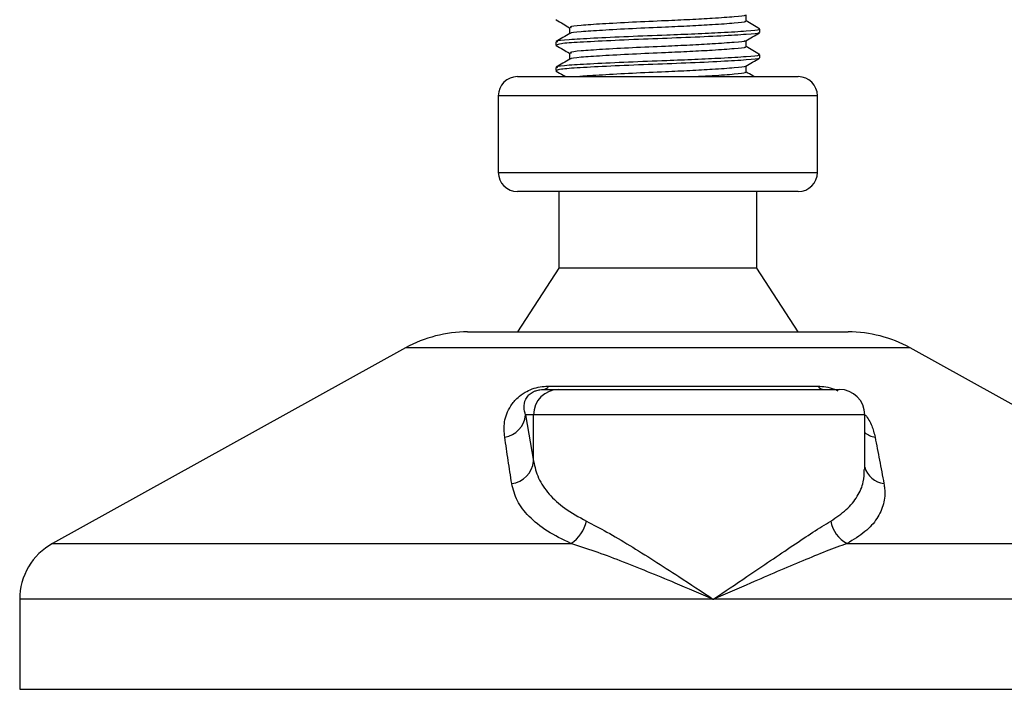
# Model space of a CAD drawing. Header units: millimetres. Extents: x 0 to 420, y 0 to 297.
# Tile 89 of 163: x 176.36 to 178.51, y 204.85 to 206.31. Entities that reach past the tile are written whole.
import ezdxf

# ---------------------------------------------------------------- set-up
doc = ezdxf.new("R2010")
doc.units = ezdxf.units.MM

msp = doc.modelspace()

# ---------------------------------------------------------------- linework, layer by layer
at = {"color": 7, "linetype": 'Continuous', "lineweight": 25}
for p, q in [((177.53214, 206.31175), (177.53402, 206.31144)), ((177.94748, 206.30874), (177.94748, 206.32232)), ((177.56199, 206.29481), (177.56199, 206.28128)), ((177.97764, 206.28438), (177.97764, 206.29135)), ((177.53183, 206.2635), (177.53183, 206.25651)), ((177.94748, 206.25301), (177.94748, 206.2666)), ((177.53214, 206.25602), (177.53402, 206.25571)), ((177.56199, 206.23908), (177.56199, 206.22555)), ((177.97764, 206.22865), (177.97764, 206.23562)), ((177.53183, 206.20777), (177.53183, 206.20078)), ((177.53214, 206.20029), (177.53402, 206.19998)), ((177.94748, 206.19729), (177.94748, 206.21087)), ((177.44824, 206.18766), (178.06123, 206.18766)), ((177.40644, 206.14586), (177.40644, 205.97868)), ((178.10302, 206.14586), (177.40644, 206.14586)), ((178.10302, 205.97868), (178.10302, 206.14586)), ((177.40644, 205.97868), (178.10302, 205.97868)), ((177.44939, 205.93689), (177.44824, 205.93689)), ((178.06123, 205.93689), (177.44939, 205.93689)), ((177.53879, 205.93689), (177.53879, 205.76971)), ((177.97067, 205.76971), (177.97067, 205.93689)), ((177.53879, 205.76971), (177.44824, 205.63039)), ((177.53961, 205.76971), (177.53879, 205.76971)), ((177.97067, 205.76971), (177.53961, 205.76971)), ((178.06123, 205.63039), (177.97067, 205.76971)), ((177.33913, 205.63039), (178.17033, 205.63039)), ((177.20414, 205.5955), (176.43339, 205.16863)), ((178.30533, 205.5955), (177.20414, 205.5955)), ((179.07608, 205.16863), (178.30533, 205.5955)), ((177.51588, 205.51198), (178.10393, 205.51198)), ((177.50669, 205.50501), (177.53878, 205.50501)), ((177.53878, 205.50501), (178.15062, 205.50501)), ((177.46588, 205.44928), (177.48327, 205.34803)), ((177.48327, 205.44928), (177.46588, 205.44928)), ((177.48327, 205.34803), (177.48327, 205.44928)), ((178.20635, 205.44928), (177.48327, 205.44928)), ((178.20635, 205.32993), (178.20635, 205.44928)), ((176.43339, 205.16863), (177.56469, 205.16863)), ((178.16782, 205.16863), (179.07608, 205.16863)), ((176.36157, 205.04676), (176.36157, 204.85022)), ((177.87553, 205.04676), (176.36157, 205.04676)), ((179.1479, 205.04676), (177.87553, 205.04676)), ((176.36157, 204.85022), (179.1479, 204.85022))]:
    msp.add_line(p, q, dxfattribs=at)
for centre, radius, start, end in [((177.44824, 206.14586), 0.04179, 90, 180), ((178.06123, 206.14586), 0.04179, 0, 90), ((177.44824, 205.97868), 0.04179, 180, 270), ((178.06123, 205.97868), 0.04179, 270, 0), ((177.33913, 205.35176), 0.27863, 90, 118.97971), ((178.17033, 205.35176), 0.27863, 61.02029, 90), ((177.50491, 205.51689), 0.01202, 278.49257, 335.89592), ((178.1184, 205.52343), 0.01845, 218.34182, 266.79191), ((177.53889, 205.44939), 0.05562, 90.1083, 180.10789), ((178.15062, 205.44928), 0.05573, 0, 90), ((177.4118, 205.45415), 0.0543, 279.07467, 354.85539), ((178.23963, 205.45497), 0.05548, 233.12971, 258.87121), ((177.42911, 205.3533), 0.05441, 276.94193, 354.44804), ((178.25495, 205.34956), 0.05073, 196.64517, 262.38361), ((177.52503, 205.23236), 0.07506, 301.89425, 348.4889), ((178.19964, 205.22958), 0.06876, 190.22117, 242.43176), ((176.50089, 205.04676), 0.13932, 118.97971, 180)]:
    msp.add_arc(centre, radius, start, end, dxfattribs=at)
for points, knots in [([(177.53268, 206.31143), (177.53773, 206.30851), (177.5475, 206.30285), (177.55727, 206.2972), (177.56199, 206.29446)], [0, 0, 0, 0, 0.5163558, 1, 1, 1, 1]), ([(177.94405, 206.30875), (177.94491, 206.30828), (177.94792, 206.30665), (177.92412, 206.30423), (177.88032, 206.30106), (177.82597, 206.29804), (177.76581, 206.29538), (177.6976, 206.29238), (177.63108, 206.2887), (177.58473, 206.28563), (177.56194, 206.28316), (177.5641, 206.28183), (177.56436, 206.28167)], [0, 0, 0, 0, 0.0490909, 0.1710963, 0.2961678, 0.392313, 0.4852006, 0.6086368, 0.7355098, 0.8574829, 0.9826005, 1, 1, 1, 1]), ([(177.94484, 206.32177), (177.94505, 206.32161), (177.94675, 206.3203), (177.9235, 206.31817), (177.88045, 206.31499), (177.82594, 206.31197), (177.76583, 206.30931), (177.69756, 206.30631), (177.63122, 206.30263), (177.58421, 206.29956), (177.56101, 206.29683), (177.56439, 206.29525), (177.56528, 206.29483)], [0, 0, 0, 0, 0.01700891, 0.13954292, 0.26515642, 0.36171819, 0.45500832, 0.57897936, 0.70640208, 0.8289037, 0.95456345, 1, 1, 1, 1]), ([(177.97709, 206.29199), (177.97204, 206.29491), (177.96217, 206.30063), (177.9523, 206.30634), (177.94748, 206.30914)], [0, 0, 0, 0, 0.5112595, 1, 1, 1, 1]), ([(177.97366, 206.29135), (177.97467, 206.29087), (177.97817, 206.28924), (177.95064, 206.28681), (177.89998, 206.28364), (177.83711, 206.28062), (177.76756, 206.27796), (177.68862, 206.27496), (177.61189, 206.27129), (177.55754, 206.26822), (177.53073, 206.26549), (177.53459, 206.26391), (177.53561, 206.2635)], [0, 0, 0, 0, 0.0482673, 0.1669875, 0.2886879, 0.3822403, 0.4726264, 0.5927373, 0.7161886, 0.8348774, 0.9566226, 1, 1, 1, 1]), ([(177.56265, 206.28166), (177.55761, 206.27874), (177.54752, 206.27289), (177.53742, 206.26705), (177.53238, 206.26413)], [0, 0, 0, 0, 0.4998987, 1, 1, 1, 1]), ([(177.97447, 206.28357), (177.97479, 206.28337), (177.97696, 206.28202), (177.95002, 206.27986), (177.89572, 206.27639), (177.81808, 206.2728), (177.73223, 206.26978), (177.6492, 206.26618), (177.58227, 206.26273), (177.53884, 206.25978), (177.53541, 206.25756), (177.53378, 206.25651)], [0, 0, 0, 0, 0.02094603, 0.1431057, 0.26833207, 0.39481226, 0.5164381, 0.64283453, 0.76819743, 0.89026332, 1, 1, 1, 1]), ([(177.94484, 206.26605), (177.94505, 206.26589), (177.94675, 206.26457), (177.9235, 206.26244), (177.88045, 206.25926), (177.82594, 206.25624), (177.76583, 206.25358), (177.69756, 206.25058), (177.63122, 206.24691), (177.58421, 206.24384), (177.56101, 206.24111), (177.56439, 206.23952), (177.56528, 206.2391)], [0, 0, 0, 0, 0.0170089, 0.1395429, 0.2651564, 0.3617182, 0.4550083, 0.5789794, 0.7064021, 0.8289037, 0.9545634, 1, 1, 1, 1]), ([(177.94652, 206.26604), (177.95156, 206.26896), (177.96165, 206.27481), (177.97174, 206.28065), (177.97678, 206.28357)], [0, 0, 0, 0, 0.4999098, 1, 1, 1, 1]), ([(177.53268, 206.2557), (177.53773, 206.25278), (177.5475, 206.24713), (177.55727, 206.24147), (177.56199, 206.23873)], [0, 0, 0, 0, 0.5163558, 1, 1, 1, 1]), ([(177.94405, 206.25302), (177.94491, 206.25255), (177.94792, 206.25092), (177.92412, 206.2485), (177.88032, 206.24533), (177.82597, 206.24231), (177.76581, 206.23965), (177.6976, 206.23665), (177.63108, 206.23297), (177.58473, 206.2299), (177.56194, 206.22744), (177.5641, 206.22611), (177.56436, 206.22595)], [0, 0, 0, 0, 0.0490909, 0.1710963, 0.2961678, 0.392313, 0.4852006, 0.6086368, 0.7355098, 0.8574829, 0.9826005, 1, 1, 1, 1]), ([(177.97709, 206.23626), (177.97204, 206.23919), (177.96217, 206.2449), (177.9523, 206.25062), (177.94748, 206.25341)], [0, 0, 0, 0, 0.5112595, 1, 1, 1, 1]), ([(177.56265, 206.22593), (177.55761, 206.22301), (177.54752, 206.21716), (177.53742, 206.21132), (177.53238, 206.2084)], [0, 0, 0, 0, 0.4998987, 1, 1, 1, 1]), ([(177.97366, 206.23562), (177.97467, 206.23515), (177.97817, 206.23351), (177.95064, 206.23109), (177.89998, 206.22791), (177.83711, 206.2249), (177.76756, 206.22223), (177.68862, 206.21923), (177.61189, 206.21556), (177.55754, 206.21249), (177.53073, 206.20977), (177.53459, 206.20819), (177.53561, 206.20777)], [0, 0, 0, 0, 0.04826734, 0.16698745, 0.28868792, 0.3822403, 0.47262643, 0.59273734, 0.71618864, 0.8348774, 0.95662262, 1, 1, 1, 1]), ([(177.97447, 206.22785), (177.97479, 206.22765), (177.97696, 206.22629), (177.95002, 206.22413), (177.89572, 206.22067), (177.81808, 206.21707), (177.73223, 206.21405), (177.6492, 206.21046), (177.58227, 206.207), (177.53884, 206.20406), (177.53541, 206.20183), (177.53378, 206.20078)], [0, 0, 0, 0, 0.020946, 0.1431057, 0.2683321, 0.3948123, 0.5164381, 0.6428345, 0.7681974, 0.8902633, 1, 1, 1, 1]), ([(177.94652, 206.21032), (177.95156, 206.21324), (177.96165, 206.21908), (177.97174, 206.22492), (177.97678, 206.22784)], [0, 0, 0, 0, 0.4999098, 1, 1, 1, 1]), ([(177.53268, 206.19998), (177.53773, 206.19706), (177.54482, 206.19295), (177.55191, 206.18884), (177.55396, 206.18766)], [0, 0, 0, 0, 0.7112717, 1, 1, 1, 1]), ([(177.94484, 206.21032), (177.94505, 206.21016), (177.94675, 206.20884), (177.9235, 206.20672), (177.88046, 206.20353), (177.82591, 206.20052), (177.76593, 206.19785), (177.69703, 206.19486), (177.63319, 206.19116), (177.59363, 206.18905), (177.58547, 206.18779), (177.58458, 206.18766)], [0, 0, 0, 0, 0.020155, 0.1653535, 0.314201, 0.4286233, 0.5391689, 0.6860702, 0.8370616, 0.9822217, 1, 1, 1, 1]), ([(177.94405, 206.19729), (177.94492, 206.19683), (177.94794, 206.1952), (177.92381, 206.19278), (177.88601, 206.18993), (177.85378, 206.18821), (177.84347, 206.18766)], [0, 0, 0, 0, 0.13829699, 0.48200567, 0.83435232, 1, 1, 1, 1]), ([(177.96479, 206.18766), (177.96384, 206.18821), (177.95807, 206.19155), (177.9523, 206.19489), (177.94748, 206.19769)], [0, 0, 0, 0, 0.1641848, 1, 1, 1, 1]), ([(177.42036, 205.40053), (177.41945, 205.41163), (177.41762, 205.43375), (177.42848, 205.46339), (177.44604, 205.4855), (177.46276, 205.49813), (177.47985, 205.5063), (177.49743, 205.51092), (177.50956, 205.51195), (177.51532, 205.51198), (177.51588, 205.51198)], [0, 0, 0, 0, 0.2791688, 0.5566156, 0.6991027, 0.7915598, 0.8614835, 0.9308082, 0.9932657, 1, 1, 1, 1]), ([(178.10393, 205.51198), (178.10965, 205.51169), (178.1212, 205.51108), (178.13706, 205.50693), (178.14507, 205.50319), (178.14752, 205.50205)], [0, 0, 0, 0, 0.4058796, 0.81856768, 1, 1, 1, 1]), ([(177.46588, 205.44928), (177.46446, 205.45466), (177.4616, 205.46548), (177.46382, 205.47996), (177.47107, 205.49124), (177.47819, 205.49729), (177.48426, 205.50049), (177.48873, 205.50225), (177.49277, 205.50345), (177.49822, 205.50452), (177.50241, 205.50491), (177.50538, 205.505), (177.50638, 205.50501), (177.50669, 205.50501)], [0, 0, 0, 0, 0.3126385, 0.6283409, 0.7723225, 0.8532102, 0.8895986, 0.904004, 0.9304919, 0.9491875, 0.9821779, 0.994635, 1, 1, 1, 1]), ([(178.20807, 205.44903), (178.21071, 205.4453), (178.2193, 205.43316), (178.22496, 205.41709), (178.22789, 205.40487), (178.22892, 205.40053)], [0, 0, 0, 0, 0.22270884, 0.72444686, 1, 1, 1, 1]), ([(177.43569, 205.29928), (177.43311, 205.31626), (177.42793, 205.35035), (177.42289, 205.38376), (177.42036, 205.40053)], [0, 0, 0, 0, 0.497852, 1, 1, 1, 1]), ([(178.22892, 205.40053), (178.23218, 205.3839), (178.23871, 205.3505), (178.24504, 205.3164), (178.24822, 205.29928)], [0, 0, 0, 0, 0.4978543, 1, 1, 1, 1]), ([(177.48327, 205.34803), (177.48616, 205.3357), (177.49201, 205.3107), (177.51562, 205.27632), (177.54975, 205.24426), (177.58213, 205.22644), (177.59858, 205.21738)], [0, 0, 0, 0, 0.2465936, 0.4996913, 0.7457356, 1, 1, 1, 1]), ([(178.13198, 205.21738), (178.144, 205.22547), (178.16842, 205.24189), (178.19137, 205.27101), (178.20469, 205.30042), (178.20522, 205.32085), (178.20546, 205.32993)], [0, 0, 0, 0, 0.259926, 0.5276701, 0.789907, 1, 1, 1, 1]), ([(177.56469, 205.16863), (177.54676, 205.17735), (177.51026, 205.19511), (177.47206, 205.22683), (177.44527, 205.26158), (177.43891, 205.2866), (177.43569, 205.29928)], [0, 0, 0, 0, 0.2463531, 0.5014676, 0.7472632, 1, 1, 1, 1]), ([(178.24822, 205.29928), (178.24878, 205.29574), (178.25114, 205.28056), (178.2491, 205.25437), (178.23479, 205.22271), (178.20892, 205.19338), (178.18166, 205.17696), (178.16782, 205.16863)], [0, 0, 0, 0, 0.06999491, 0.29988869, 0.53536004, 0.76429565, 1, 1, 1, 1]), ([(177.59858, 205.21738), (177.61336, 205.20971), (177.64333, 205.19417), (177.69322, 205.16444), (177.74598, 205.13159), (177.80694, 205.09227), (177.85052, 205.06345), (177.87532, 205.0469), (177.87553, 205.04676)], [0, 0, 0, 0, 0.1790938, 0.3632907, 0.5505087, 0.7413645, 0.9977537, 1, 1, 1, 1]), ([(177.87553, 205.04676), (177.87575, 205.0469), (177.90054, 205.06345), (177.94317, 205.09215), (178.00112, 205.13148), (178.04956, 205.16419), (178.09417, 205.19406), (178.11938, 205.20961), (178.13198, 205.21738)], [0, 0, 0, 0, 0.0022463, 0.2586377, 0.4477168, 0.6367116, 0.818473, 1, 1, 1, 1]), ([(177.87553, 205.04676), (177.8753, 205.04686), (177.84777, 205.05868), (177.77942, 205.08785), (177.69249, 205.12338), (177.61684, 205.1519), (177.58218, 205.16302), (177.56469, 205.16863)], [0, 0, 0, 0, 0.0022151, 0.258094, 0.6355, 0.8160594, 1, 1, 1, 1]), ([(178.16782, 205.16863), (178.15282, 205.16313), (178.1225, 205.15203), (178.05344, 205.12354), (177.97064, 205.08785), (177.90329, 205.05868), (177.87577, 205.04686), (177.87553, 205.04676)], [0, 0, 0, 0, 0.1804148, 0.3645009, 0.7419063, 0.9977849, 1, 1, 1, 1])]:
    msp.add_open_spline(points, degree=3, knots=knots, dxfattribs=at)

doc.saveas('drawing.dxf')
